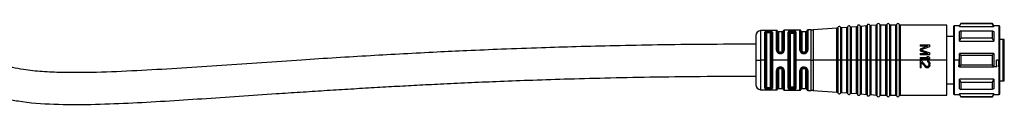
# Model space of a CAD drawing. Header units: millimetres. Extents: x -1015 to 3075, y 357 to 841.
# Tile 8 of 14: x 466 to 667, y 570 to 587. Entities that reach past the tile are written whole.
import ezdxf

# ---------------------------------------------------------------- set-up
doc = ezdxf.new("R2010")
doc.units = ezdxf.units.MM

# ---------------------------------------------------------------- blocks, each defined once
blk = doc.blocks.new('Drawing View2')
at = {"color": 7, "linetype": 'Continuous', "lineweight": 25}
for p, q in [((747.67, 2.27), (744.43, 2.22)), ((744.43, 2.22), (744.43, -3.67)), ((746.15, 2.09), (745.95, 2.09)), ((747.67, -1.78), (747.67, 2.27)), ((747.86, 2.13), (747.86, -1.82)), ((749.04, -1.82), (749.04, 2.15)), ((752.45, 2.35), (749.23, 2.3)), ((749.23, 2.3), (749.23, -1.77)), ((752.45, -1.75), (752.45, 2.35)), ((752.65, 2.17), (752.65, -1.81)), ((753.85, -1.8), (753.85, 2.19)), ((754.73, 2.39), (754.05, 2.37)), ((754.05, 2.37), (754.05, -1.74)), ((754.73, -3.8), (754.73, 2.39)), ((759.99, 2.75), (755.17, 2.4)), ((755.17, 2.4), (755.17, -3.8)), ((759.99, -3.8), (759.99, 2.75)), ((760.17, 2.88), (760.17, -3.8)), ((760.72, 2.92), (760.72, -3.8)), ((761.99, 2.89), (760.91, 2.81)), ((760.91, 2.81), (760.91, -3.8)), ((761.99, -3.8), (761.99, 2.89)), ((762.17, 3.02), (762.17, -3.8)), ((762.72, 3.06), (762.72, -3.8)), ((763.99, 3.03), (762.91, 2.96)), ((762.91, 2.96), (762.91, -3.8)), ((763.99, -3.8), (763.99, 3.03)), ((764.17, 3.17), (764.17, -3.8)), ((764.72, 3.2), (764.72, -3.8)), ((765.99, 3.18), (764.91, 3.1)), ((764.91, 3.1), (764.91, -3.8)), ((765.99, -3.8), (765.99, 3.18)), ((766.17, 3.31), (766.17, -3.8)), ((766.72, 3.35), (766.72, -3.8)), ((767.99, 3.32), (766.91, 3.24)), ((766.91, 3.24), (766.91, -3.8)), ((767.99, -3.8), (767.99, 3.32)), ((768.17, 3.45), (768.17, -3.8)), ((768.72, 3.47), (768.72, -3.8)), ((769.99, 3.35), (768.91, 3.35)), ((768.91, 3.35), (768.91, -3.8)), ((769.99, -3.8), (769.99, 3.35)), ((770.18, 3.47), (770.18, -3.8)), ((770.72, 3.47), (770.72, -3.8)), ((771.99, 3.35), (770.91, 3.35)), ((770.91, 3.35), (770.91, -3.8)), ((771.99, -3.8), (771.99, 3.35)), ((772.18, 3.47), (772.18, -3.8)), ((772.72, 3.47), (772.72, -3.8)), ((782.45, 3.35), (772.91, 3.35)), ((772.91, 3.35), (772.91, -3.8)), ((782.45, -3.8), (782.45, 3.35)), ((783.75, 3), (783.75, -2.44)), ((785, 3.2), (783.95, 3.2)), ((783.95, 3.2), (783.95, -2.4)), ((785.29, 3.7), (785, 3.2)), ((785, 3.07), (785.29, 3.63)), ((785, 3.07), (785, 3.2)), ((785, 3.07), (792, 3.07)), ((785.29, 2.19), (785, 2.02)), ((785, 0.09), (785, 2.02)), ((791.71, 3.7), (785.29, 3.7)), ((785.29, 3.7), (785.29, 3.63)), ((791.71, 3.63), (785.29, 3.63)), ((785.29, 2.19), (785.29, 0.72)), ((785.29, 2.19), (791.71, 2.19)), ((792, 3.2), (791.71, 3.7)), ((791.71, 3.63), (791.71, 3.7)), ((793.1, 3.2), (792, 3.2)), ((793.1, -3.8), (793.1, 3.2)), ((793.25, -2.46), (793.25, 3.05)), ((743.45, 1.22), (743.45, -3.8)), ((745.28, -3.8), (745.28, 1.89)), ((745.47, -3.94), (745.47, 1.78)), ((745.65, 1.67), (745.65, -3.8)), ((746.15, 1.93), (745.95, 1.92)), ((745.95, 1.92), (745.95, 1.76)), ((746.15, 1.76), (745.95, 1.76)), ((746.15, 1.93), (746.15, 1.76)), ((746.45, -3.8), (746.45, 1.67)), ((746.64, 1.79), (746.64, -9.39)), ((746.82, 1.91), (746.82, -3.8)), ((748.85, 2), (748.05, 2)), ((748.05, 2), (748.05, -1.87)), ((748.85, -1.87), (748.85, 2)), ((750.06, -3.8), (750.06, 1.93)), ((750.26, -3.94), (750.26, 1.79)), ((750.45, 1.64), (750.45, -9.24)), ((750.75, 1.93), (750.75, 1.96)), ((750.95, 1.96), (750.75, 1.96)), ((750.75, 1.93), (750.95, 1.93)), ((750.75, 1.74), (750.95, 1.74)), ((750.95, 1.96), (750.95, 1.93)), ((751.25, -9.24), (751.25, 1.64)), ((751.45, 1.8), (751.45, -9.4)), ((751.64, 1.96), (751.64, -3.8)), ((753.65, 2), (752.85, 2)), ((752.85, 2), (752.85, -1.87)), ((753.65, -1.87), (753.65, 2)), ((783.75, 1.05), (782.45, 1.05)), ((785, 0.09), (785.29, 0.72)), ((785, 0.09), (792, 0.09)), ((791.71, 0.72), (785.29, 0.72)), ((793.95, 0.45), (793.25, 0.45)), ((793.95, -3.8), (793.95, 0.45)), ((794.15, -3.8), (794.15, 0.25)), ((752.68, -2), (752.68, -1.96)), ((752.7, -2.01), (752.68, -2)), ((752.7, -2.01), (752.68, -2)), ((753.85, -1.8), (753.84, -1.9)), ((753.84, -1.87), (753.86, -1.89)), ((753.84, -1.9), (753.86, -1.88)), ((753.84, -1.9), (753.86, -1.88)), ((753.84, -1.9), (753.84, -1.88)), ((754.03, -1.88), (754.05, -1.74)), ((776.95, -0.7), (776.95, -0.95)), ((776.95, -0.7), (778.95, -0.7)), ((778.52, -0.95), (776.95, -0.95)), ((776.95, -1.53), (776.95, -1.87)), ((778.95, -1.07), (778.95, -0.7)), ((743.45, -3.8), (743.45, -8.82)), ((743.45, -3.8), (744.43, -3.8)), ((744.43, -3.67), (744.43, -3.8)), ((745.28, -3.8), (744.43, -3.8)), ((744.43, -3.8), (744.43, -9.82)), ((745.28, -3.95), (745.28, -3.8)), ((745.28, -9.49), (745.28, -3.95)), ((745.47, -9.38), (745.47, -3.94)), ((745.65, -3.8), (745.65, -9.27)), ((746.45, -9.27), (746.45, -3.8)), ((746.82, -3.8), (746.82, -9.51)), ((750.06, -3.8), (746.82, -3.8)), ((748.55, -2.16), (748.35, -2.16)), ((748.35, -2.3), (748.55, -2.3)), ((748.35, -2.46), (748.55, -2.46)), ((748.55, -2.29), (748.55, -2.3)), ((750.06, -3.95), (750.06, -3.8)), ((750.06, -9.53), (750.06, -3.95)), ((750.26, -9.39), (750.26, -3.94)), ((751.64, -3.8), (751.64, -9.56)), ((754.73, -3.8), (751.64, -3.8)), ((752.83, -2.18), (752.85, -2.2)), ((753.04, -2.28), (753.15, -2.29)), ((753.35, -2.16), (753.15, -2.16)), ((753.15, -2.3), (753.35, -2.3)), ((753.35, -2.29), (753.43, -2.29)), ((753.64, -2.2), (753.68, -2.17)), ((754.73, -3.8), (755.17, -3.8)), ((754.73, -3.94), (754.73, -3.8)), ((754.73, -9.99), (754.73, -3.94)), ((755.17, -3.8), (755.17, -3.94)), ((759.99, -3.8), (755.17, -3.8)), ((755.17, -3.94), (755.17, -10)), ((759.99, -3.8), (760.17, -3.8)), ((759.99, -3.94), (759.99, -3.8)), ((759.99, -10.35), (759.99, -3.94)), ((760.45, -3.8), (760.17, -3.8)), ((760.17, -3.8), (760.17, -3.94)), ((760.17, -3.94), (760.17, -10.48)), ((760.72, -3.8), (760.45, -3.8)), ((760.72, -3.8), (760.89, -3.8)), ((760.72, -3.8), (760.72, -10.52)), ((760.89, -3.8), (760.91, -3.8)), ((760.91, -3.8), (760.91, -3.94)), ((761.99, -3.8), (760.91, -3.8)), ((760.91, -3.94), (760.91, -10.41)), ((761.99, -3.94), (761.99, -3.8)), ((761.99, -3.8), (762.17, -3.8)), ((761.99, -10.49), (761.99, -3.94)), ((762.17, -3.8), (762.17, -3.94)), ((762.45, -3.8), (762.17, -3.8)), ((762.17, -3.94), (762.17, -10.62)), ((762.72, -3.8), (762.45, -3.8)), ((762.72, -3.8), (762.89, -3.8)), ((762.72, -3.8), (762.72, -10.66)), ((762.89, -3.8), (762.91, -3.8)), ((762.91, -3.8), (762.91, -3.94)), ((763.99, -3.8), (762.91, -3.8)), ((762.91, -3.94), (762.91, -10.56)), ((763.99, -3.8), (764.17, -3.8)), ((763.99, -3.94), (763.99, -3.8)), ((763.99, -10.63), (763.99, -3.94)), ((764.17, -3.8), (764.17, -3.94)), ((764.45, -3.8), (764.17, -3.8)), ((764.17, -3.94), (764.17, -10.77)), ((764.72, -3.8), (764.45, -3.8)), ((764.72, -3.8), (764.89, -3.8)), ((764.72, -3.8), (764.72, -10.8)), ((764.89, -3.8), (764.91, -3.8)), ((764.91, -3.8), (764.91, -3.94)), ((765.99, -3.8), (764.91, -3.8)), ((764.91, -3.94), (764.91, -10.7)), ((765.99, -3.94), (765.99, -3.8)), ((765.99, -3.8), (766.17, -3.8)), ((765.99, -10.78), (765.99, -3.94)), ((766.17, -3.8), (766.17, -3.94)), ((766.45, -3.8), (766.17, -3.8)), ((766.17, -3.94), (766.17, -10.91)), ((766.72, -3.8), (766.45, -3.8)), ((766.72, -3.8), (766.89, -3.8)), ((766.72, -3.8), (766.72, -10.95)), ((766.89, -3.8), (766.91, -3.8)), ((766.91, -3.8), (766.91, -3.94)), ((767.99, -3.8), (766.91, -3.8)), ((766.91, -3.94), (766.91, -10.84)), ((767.99, -3.8), (768.17, -3.8)), ((767.99, -3.94), (767.99, -3.8)), ((767.99, -10.92), (767.99, -3.94)), ((768.45, -3.8), (768.17, -3.8)), ((768.17, -3.8), (768.17, -3.94)), ((768.17, -3.94), (768.17, -11.05)), ((768.72, -3.8), (768.45, -3.8)), ((768.72, -3.8), (768.91, -3.8)), ((768.72, -3.8), (768.72, -11.07)), ((768.91, -3.8), (768.91, -3.93)), ((769.99, -3.8), (768.91, -3.8)), ((768.91, -3.93), (768.91, -10.95)), ((769.99, -3.8), (770.18, -3.8)), ((769.99, -3.94), (769.99, -3.8)), ((769.99, -10.95), (769.99, -3.94)), ((770.18, -3.8), (770.18, -3.94)), ((770.45, -3.8), (770.18, -3.8)), ((770.18, -3.94), (770.18, -11.07)), ((770.72, -3.8), (770.45, -3.8)), ((770.72, -3.8), (770.91, -3.8)), ((770.72, -3.8), (770.72, -11.07)), ((770.91, -3.8), (770.91, -3.93)), ((771.99, -3.8), (770.91, -3.8)), ((770.91, -3.93), (770.91, -10.95)), ((771.99, -3.8), (772.18, -3.8)), ((771.99, -3.94), (771.99, -3.8)), ((771.99, -10.95), (771.99, -3.94)), ((772.45, -3.8), (772.18, -3.8)), ((772.18, -3.8), (772.18, -3.94)), ((772.18, -3.94), (772.18, -11.07)), ((772.72, -3.8), (772.45, -3.8)), ((772.72, -3.8), (772.91, -3.8)), ((772.72, -3.8), (772.72, -11.07)), ((772.91, -3.8), (772.91, -3.93)), ((782.45, -3.8), (772.91, -3.8)), ((772.91, -3.93), (772.91, -10.95)), ((776.95, -2.45), (778.52, -2.45)), ((776.95, -2.45), (776.95, -2.7)), ((778.95, -2.7), (776.95, -2.7)), ((776.95, -3.28), (776.95, -3.53)), ((776.95, -3.28), (778.61, -3.28)), ((778.95, -3.53), (776.95, -3.53)), ((776.95, -3.87), (776.95, -5.37)), ((776.95, -3.87), (777.16, -3.87)), ((777.16, -3.87), (778.23, -5.03)), ((778.31, -3.03), (778.65, -3.03)), ((778.48, -3.91), (778.48, -4.12)), ((778.95, -2.7), (778.95, -2.32)), ((778.95, -3.53), (778.95, -3.28)), ((782.45, -10.95), (782.45, -3.8)), ((783.75, -2.44), (783.75, -3.8)), ((783.75, -3.8), (783.95, -3.8)), ((783.75, -3.8), (783.75, -10.6)), ((783.95, -2.4), (783.95, -3.8)), ((784.96, -3.8), (783.95, -3.8)), ((783.95, -3.8), (783.95, -10.8)), ((785, -3.8), (785, -2.43)), ((785.29, -2.76), (785, -2.43)), ((792, -2.43), (785, -2.43)), ((785, -5.17), (785, -3.8)), ((785.29, -2.76), (785.29, -3.8)), ((785.29, -2.76), (791.71, -2.76)), ((785.29, -3.8), (785.29, -4.84)), ((791.71, -3.8), (791.71, -2.76)), ((791.71, -4.84), (791.71, -3.8)), ((792, -2.43), (792, -3.8)), ((793.05, -3.8), (792.54, -3.8)), ((793.05, -5.17), (793.05, -3.8)), ((793.1, -5.17), (793.1, -3.8)), ((793.25, -5.14), (793.25, -2.46)), ((793.95, -8.05), (793.95, -3.8)), ((794.15, -7.85), (794.15, -3.8)), ((747.67, -9.87), (747.67, -5.9)), ((747.86, -5.85), (747.86, -9.73)), ((748.05, -5.8), (748.05, -9.6)), ((748.55, -5.22), (748.35, -5.22)), ((748.55, -5.37), (748.35, -5.37)), ((748.35, -5.51), (748.55, -5.51)), ((748.85, -9.6), (748.85, -5.8)), ((749.04, -9.75), (749.04, -5.85)), ((749.23, -5.9), (749.23, -9.9)), ((752.51, -5.65), (752.45, -5.92)), ((752.45, -9.95), (752.45, -5.92)), ((752.65, -5.86), (752.65, -9.77)), ((752.69, -5.67), (752.67, -5.68)), ((752.69, -5.67), (752.67, -5.68)), ((752.67, -5.72), (752.68, -5.68)), ((752.67, -5.72), (752.68, -5.68)), ((752.85, -5.48), (752.83, -5.49)), ((752.85, -5.8), (752.85, -9.6)), ((753.15, -5.38), (753.04, -5.39)), ((753.35, -5.37), (753.15, -5.37)), ((753.15, -5.51), (753.35, -5.51)), ((753.43, -5.39), (753.35, -5.38)), ((753.65, -9.6), (753.65, -5.8)), ((753.84, -5.77), (753.86, -5.79)), ((753.84, -5.77), (753.85, -5.87)), ((753.84, -5.8), (753.84, -5.77)), ((753.86, -5.79), (753.85, -5.8)), ((753.85, -9.79), (753.85, -5.87)), ((754.05, -5.93), (754.03, -5.8)), ((754.05, -5.93), (754.05, -9.97)), ((777.16, -5.37), (776.95, -5.37)), ((777.16, -4.2), (778.1, -5.24)), ((777.16, -5.37), (777.16, -4.2)), ((778.4, -5.12), (778.48, -5.12)), ((778.48, -5.37), (778.4, -5.37)), ((778.74, -4.53), (778.74, -4.7)), ((778.95, -4.74), (778.95, -4.57)), ((785, -5.17), (784.88, -5.17)), ((785, -5.17), (785.29, -4.84)), ((785, -5.17), (792, -5.17)), ((791.71, -4.84), (785.29, -4.84)), ((792.62, -5.17), (792, -5.17)), ((793.05, -5.17), (793.1, -5.17)), ((793.1, -10.8), (793.1, -5.17)), ((793.25, -10.65), (793.25, -5.14)), ((792, -7.69), (785, -7.69)), ((785, -9.62), (785, -7.69)), ((785.29, -8.32), (785, -7.69)), ((744.43, -9.82), (747.67, -9.87)), ((745.95, -9.36), (746.15, -9.36)), ((745.95, -9.52), (745.95, -9.36)), ((745.95, -9.52), (746.15, -9.53)), ((745.95, -9.69), (746.15, -9.69)), ((746.15, -9.53), (746.15, -9.36)), ((748.05, -9.6), (748.85, -9.6)), ((749.23, -9.9), (752.45, -9.95)), ((750.95, -9.34), (750.75, -9.34)), ((750.95, -9.53), (750.75, -9.53)), ((750.75, -9.56), (750.95, -9.56)), ((750.95, -9.53), (750.95, -9.56)), ((752.85, -9.6), (753.65, -9.6)), ((754.05, -9.97), (754.73, -9.99)), ((755.17, -10), (759.99, -10.35)), ((782.45, -8.65), (783.75, -8.65)), ((785, -9.62), (785.29, -9.79)), ((785.29, -8.32), (785.29, -9.79)), ((785.29, -8.32), (791.71, -8.32)), ((791.71, -9.79), (785.29, -9.79)), ((793.25, -8.05), (793.95, -8.05)), ((760.91, -10.41), (761.99, -10.49)), ((762.91, -10.56), (763.99, -10.63)), ((764.91, -10.7), (765.99, -10.78)), ((766.91, -10.84), (767.99, -10.92)), ((768.91, -10.95), (769.99, -10.95)), ((770.91, -10.95), (771.99, -10.95)), ((772.91, -10.95), (782.45, -10.95)), ((783.95, -10.8), (785, -10.8)), ((792, -10.67), (785, -10.67)), ((785, -10.8), (785, -10.67)), ((785.29, -11.23), (785, -10.67)), ((785, -10.8), (785.29, -11.3)), ((785.29, -11.23), (791.71, -11.23)), ((785.29, -11.23), (785.29, -11.3)), ((785.29, -11.3), (791.71, -11.3)), ((791.71, -11.3), (792, -10.8)), ((792, -10.8), (793.1, -10.8))]:
    blk.add_line(p, q, dxfattribs=at)
at = {"color": 7, "linetype": 'Continuous', "lineweight": 25, "flags": 128}
for points in [[(750.95, 2.16), (750.83, 2.15), (750.75, 2.15)], [(791.71, 0.72), (791.71, 0.92), (791.71, 1.12), (791.71, 1.32), (791.71, 1.5), (791.71, 1.68), (791.71, 1.86), (791.71, 2.03), (791.71, 2.19)], [(792, 3.2), (792, 3.19), (792, 3.17), (792, 3.12), (792, 3.07)], [(792, 2.02), (792, 1.82), (792, 1.61), (792, 1.39), (792, 1.15), (792, 0.9), (792, 0.64), (792, 0.37), (792, 0.09)], [(753.15, -2.46), (753.26, -2.46), (753.35, -2.46)], [(792, -3.8), (792, -3.97), (792, -4.14), (792, -4.32), (792, -4.49), (792, -4.66), (792, -4.83), (792, -5), (792, -5.17)], [(753.35, -5.22), (753.23, -5.22), (753.15, -5.22)], [(792, -7.69), (792, -7.97), (792, -8.24), (792, -8.5), (792, -8.75), (792, -8.99), (792, -9.21), (792, -9.42), (792, -9.62)], [(750.75, -9.75), (750.86, -9.76), (750.95, -9.76)], [(791.71, -9.79), (791.71, -9.63), (791.71, -9.46), (791.71, -9.28), (791.71, -9.1), (791.71, -8.92), (791.71, -8.72), (791.71, -8.52), (791.71, -8.32)], [(791.71, -11.3), (791.71, -11.3), (791.71, -11.28), (791.71, -11.26), (791.71, -11.23)], [(792, -10.67), (792, -10.72), (792, -10.77), (792, -10.79), (792, -10.8)]]:
    blk.add_lwpolyline(points, dxfattribs=at)
at = {"color": 7, "linetype": 'Continuous', "lineweight": 25}
for centre, radius, start, end in [((744.45, 1.22), 1, 90.9414, 180), ((747.67, 2.07), 0.2, 19.064, 90.9414), ((748.05, 2.2), 0.2, 199.064, 270), ((748.85, 2.2), 0.2, 270, 344.7892), ((749.24, 2.1), 0.2, 90.9414, 164.7892), ((752.45, 2.15), 0.2, 7.4808, 90.9414), ((752.85, 2.2), 0.2, 187.4808, 270), ((753.65, 2.2), 0.2, 270, 356.2939), ((754.05, 2.17), 0.2, 90.9414, 176.2939), ((754.6, 10.38), 8, 270.9414, 274.0718), ((759.98, 2.95), 0.2, 274.0718, 340.4937), ((760.45, 2.78), 0.3, 27.65, 160.4937), ((760.89, 3.01), 0.2, 207.65, 274.0718), ((761.98, 3.09), 0.2, 274.0718, 340.4937), ((762.45, 2.92), 0.3, 27.65, 160.4937), ((762.89, 3.15), 0.2, 207.65, 274.0718), ((763.98, 3.23), 0.2, 274.0718, 340.4937), ((764.45, 3.07), 0.3, 27.65, 160.4937), ((764.89, 3.3), 0.2, 207.65, 274.0718), ((765.98, 3.37), 0.2, 274.0718, 340.4937), ((766.45, 3.21), 0.3, 27.65, 160.4937), ((766.89, 3.44), 0.2, 207.65, 274.0718), ((767.98, 3.52), 0.2, 274.0718, 340.4937), ((768.45, 3.35), 0.3, 23.5782, 160.4937), ((768.91, 3.55), 0.2, 203.5782, 270), ((769.99, 3.55), 0.2, 270, 336.4218), ((770.45, 3.35), 0.3, 23.5782, 156.4218), ((770.91, 3.55), 0.2, 203.5782, 270), ((771.99, 3.55), 0.2, 270, 336.4218), ((772.45, 3.35), 0.3, 23.5782, 156.4218), ((772.91, 3.55), 0.2, 203.5782, 270), ((783.95, 3), 0.2, 90, 180), ((793.1, 3.05), 0.15, 0, 90), ((793.95, 0.25), 0.2, 0, 90), ((793.14, -4.95), 0.217, 260.4353, 301.6555), ((793.95, -7.85), 0.2, 270, 0), ((744.45, -8.82), 1, 180, 269.0586), ((747.67, -9.67), 0.2, 269.0586, 340.936), ((748.05, -9.8), 0.2, 90, 160.936), ((748.85, -9.8), 0.2, 15.2108, 90), ((749.24, -9.7), 0.2, 195.2108, 269.0586), ((752.45, -9.75), 0.2, 269.0586, 352.5192), ((752.85, -9.8), 0.2, 90, 172.5192), ((753.65, -9.8), 0.2, 3.7061, 90), ((754.05, -9.77), 0.2, 183.7061, 269.0586), ((754.6, -17.98), 8, 85.9282, 89.0586), ((759.98, -10.55), 0.2, 19.5063, 85.9282), ((760.45, -10.38), 0.3, 199.5063, 332.35), ((760.89, -10.61), 0.2, 85.9282, 152.35), ((761.98, -10.69), 0.2, 19.5063, 85.9282), ((762.45, -10.52), 0.3, 199.5063, 332.35), ((762.89, -10.75), 0.2, 85.9282, 152.35), ((763.98, -10.83), 0.2, 19.5063, 85.9282), ((764.45, -10.67), 0.3, 199.5063, 332.35), ((764.89, -10.9), 0.2, 85.9282, 152.35), ((765.98, -10.97), 0.2, 19.5063, 85.9282), ((766.45, -10.81), 0.3, 199.5063, 332.35), ((766.89, -11.04), 0.2, 85.9282, 152.35), ((767.98, -11.12), 0.2, 19.5063, 85.9282), ((768.45, -10.95), 0.3, 199.5063, 336.4218), ((768.91, -11.15), 0.2, 90, 156.4218), ((769.99, -11.15), 0.2, 23.5782, 90), ((770.45, -10.95), 0.3, 203.5782, 336.4218), ((770.91, -11.15), 0.2, 90, 156.4218), ((771.99, -11.15), 0.2, 23.5782, 90), ((772.45, -10.95), 0.3, 203.5782, 336.4218), ((772.91, -11.15), 0.2, 90, 156.4218), ((783.95, -10.6), 0.2, 180, 270), ((793.1, -10.65), 0.15, 270, 0)]:
    blk.add_arc(centre, radius, start, end, dxfattribs=at)
for points, knots in [([(745.95, 2.09), (745.86, 2.08), (745.69, 2.08), (745.47, 2.04), (745.31, 1.97), (745.29, 1.91), (745.28, 1.89)], [0, 0, 0, 0, 0.239775, 0.487318, 0.742237, 1, 1, 1, 1]), ([(745.95, 1.92), (745.95, 1.94), (745.95, 1.98), (745.95, 2.03), (745.95, 2.07), (745.95, 2.08), (745.95, 2.09)], [0, 0, 0, 0, 0.244354, 0.500002, 0.755648, 1, 1, 1, 1]), ([(746.82, 1.91), (746.81, 1.94), (746.8, 1.98), (746.71, 2.03), (746.62, 2.05), (746.51, 2.07), (746.36, 2.09), (746.23, 2.09), (746.15, 2.09)], [0, 0, 0, 0, 0.249026, 0.378368, 0.510999, 0.642887, 0.770292, 1, 1, 1, 1]), ([(746.15, 1.93), (746.15, 1.95), (746.15, 1.98), (746.15, 2.03), (746.15, 2.07), (746.15, 2.08), (746.15, 2.09)], [0, 0, 0, 0, 0.251175, 0.5, 0.748825, 1, 1, 1, 1]), ([(750.3, 2.1), (750.27, 2.09), (750.2, 2.07), (750.12, 2.03), (750.07, 1.99), (750.06, 1.95), (750.06, 1.93)], [0, 0, 0, 0, 0.239755, 0.482391, 0.733795, 1, 1, 1, 1]), ([(750.75, 2.15), (750.67, 2.15), (750.5, 2.14), (750.37, 2.12), (750.3, 2.1)], [0, 0, 0, 0, 0.4932343, 1, 1, 1, 1]), ([(750.3, 2.1), (750.32, 2.1), (750.35, 2.08), (750.39, 2.04), (750.42, 1.98), (750.43, 1.93), (750.43, 1.91)], [0, 0, 0, 0, 0.242411, 0.500004, 0.757595, 1, 1, 1, 1]), ([(751.53, 2.08), (751.49, 2.09), (751.42, 2.12), (751.28, 2.14), (751.12, 2.16), (751, 2.16), (750.95, 2.16)], [0, 0, 0, 0, 0.257138, 0.51101, 0.755862, 1, 1, 1, 1]), ([(751.36, 1.89), (751.37, 1.91), (751.38, 1.96), (751.42, 2.02), (751.47, 2.06), (751.51, 2.08), (751.53, 2.08)], [0, 0, 0, 0, 0.242205, 0.499996, 0.757789, 1, 1, 1, 1]), ([(751.64, 1.96), (751.64, 1.98), (751.63, 2.03), (751.56, 2.06), (751.53, 2.08)], [0, 0, 0, 0, 0.497389, 1, 1, 1, 1]), ([(792, 3.07), (791.95, 3.17), (791.85, 3.36), (791.75, 3.54), (791.71, 3.63)], [0, 0, 0, 0, 0.554448, 1, 1, 1, 1]), ([(791.71, 2.19), (791.77, 2.16), (791.86, 2.1), (791.96, 2.05), (792, 2.02)], [0, 0, 0, 0, 0.565534, 1, 1, 1, 1]), ([(580, 0), (580.04, -0.8), (580.1, -2.29), (580.67, -4.33), (581.48, -5.98), (582.48, -7.37), (583.6, -8.47), (584.79, -9.35), (586.24, -10.2), (588.08, -10.99), (590.42, -11.67), (594.46, -12.46), (600.29, -12.87), (607.78, -12.86), (615.35, -12.57), (622.92, -12.15), (630.48, -11.66), (638.03, -11.15), (644.72, -10.69), (650.5, -10.31), (655.37, -9.99), (660.19, -9.69), (664.96, -9.4), (669.65, -9.14), (674.35, -8.88), (679.35, -8.63), (684.75, -8.37), (690.72, -8.12), (697.29, -7.87), (704.67, -7.62), (712.94, -7.4), (722.18, -7.21), (732.45, -7.08), (739.66, -7.06), (743.45, -7.05)], [0, 0, 0, 0, 0.014003, 0.026257, 0.036998, 0.046241, 0.056228, 0.064572, 0.072254, 0.085839, 0.099719, 0.115056, 0.158334, 0.202328, 0.247049, 0.291653, 0.335805, 0.380518, 0.425061, 0.453846, 0.482522, 0.510972, 0.539067, 0.56668, 0.593689, 0.621927, 0.654883, 0.688856, 0.727297, 0.770552, 0.819006, 0.873081, 0.933243, 1, 1, 1, 1]), ([(743.45, -0.55), (739.94, -0.56), (733.24, -0.57), (723.65, -0.69), (714.95, -0.85), (707.08, -1.05), (699.37, -1.29), (691.91, -1.56), (684.8, -1.86), (678.15, -2.18), (671.6, -2.52), (664.74, -2.9), (657.81, -3.32), (647.7, -3.97), (634.48, -4.88), (620.87, -5.8), (609.99, -6.3), (603.2, -6.4), (597.89, -6.19), (594.51, -5.85), (591.59, -5.28), (589.55, -4.62), (588.05, -3.73), (587.18, -2.89), (586.74, -1.94), (586.53, -0.95), (586.51, -0.34), (586.5, 0)], [0, 0, 0, 0, 0.065725, 0.125487, 0.179707, 0.228773, 0.273042, 0.324303, 0.36856, 0.4064, 0.449091, 0.491516, 0.535049, 0.57926, 0.681277, 0.783267, 0.834896, 0.885275, 0.910567, 0.934449, 0.948698, 0.966315, 0.974316, 0.981247, 0.988615, 0.993571, 1, 1, 1, 1]), ([(745.47, 1.78), (745.48, 1.8), (745.49, 1.84), (745.6, 1.89), (745.76, 1.92), (745.89, 1.92), (745.95, 1.92)], [0, 0, 0, 0, 0.251722, 0.502052, 0.751355, 1, 1, 1, 1]), ([(745.95, 1.76), (745.91, 1.76), (745.83, 1.76), (745.73, 1.74), (745.66, 1.71), (745.65, 1.68), (745.65, 1.67)], [0, 0, 0, 0, 0.244541, 0.494439, 0.747625, 1, 1, 1, 1]), ([(746.15, 1.93), (746.18, 1.93), (746.25, 1.93), (746.37, 1.92), (746.5, 1.9), (746.62, 1.85), (746.63, 1.81), (746.64, 1.79)], [0, 0, 0, 0, 0.1250964, 0.2500788, 0.4991888, 0.749161, 1, 1, 1, 1]), ([(746.45, 1.67), (746.45, 1.68), (746.44, 1.71), (746.37, 1.74), (746.27, 1.76), (746.19, 1.76), (746.15, 1.76)], [0, 0, 0, 0, 0.25191, 0.506201, 0.756885, 1, 1, 1, 1]), ([(750.26, 1.79), (750.26, 1.8), (750.26, 1.83), (750.3, 1.86), (750.35, 1.89), (750.41, 1.9), (750.43, 1.91)], [0, 0, 0, 0, 0.2513, 0.501644, 0.751273, 1, 1, 1, 1]), ([(750.43, 1.91), (750.48, 1.92), (750.57, 1.95), (750.69, 1.96), (750.75, 1.96)], [0, 0, 0, 0, 0.501701, 1, 1, 1, 1]), ([(750.43, 1.91), (750.48, 1.92), (750.58, 1.93), (750.69, 1.93), (750.75, 1.93)], [0, 0, 0, 0, 0.503357, 1, 1, 1, 1]), ([(750.45, 1.64), (750.46, 1.66), (750.47, 1.69), (750.55, 1.72), (750.65, 1.74), (750.72, 1.74), (750.75, 1.74)], [0, 0, 0, 0, 0.286333, 0.566645, 0.783294, 1, 1, 1, 1]), ([(750.95, 1.96), (750.99, 1.96), (751.07, 1.96), (751.19, 1.95), (751.29, 1.93), (751.34, 1.9), (751.36, 1.89)], [0, 0, 0, 0, 0.251138, 0.500284, 0.749288, 1, 1, 1, 1]), ([(750.95, 1.93), (750.99, 1.93), (751.07, 1.93), (751.18, 1.92), (751.29, 1.91), (751.34, 1.9), (751.36, 1.89)], [0, 0, 0, 0, 0.243585, 0.491154, 0.743152, 1, 1, 1, 1]), ([(750.95, 1.74), (750.99, 1.74), (751.08, 1.74), (751.18, 1.71), (751.24, 1.68), (751.25, 1.66), (751.25, 1.64)], [0, 0, 0, 0, 0.275977, 0.551671, 0.772108, 1, 1, 1, 1]), ([(751.36, 1.89), (751.39, 1.88), (751.44, 1.85), (751.44, 1.82), (751.45, 1.8)], [0, 0, 0, 0, 0.499299, 1, 1, 1, 1]), ([(792, 0.09), (791.95, 0.2), (791.85, 0.41), (791.75, 0.62), (791.71, 0.72)], [0, 0, 0, 0, 0.554448, 1, 1, 1, 1]), ([(747.67, -1.78), (747.68, -1.86), (747.7, -2.04), (747.86, -2.27), (748.08, -2.42), (748.26, -2.45), (748.35, -2.46)], [0, 0, 0, 0, 0.254619, 0.514225, 0.762311, 1, 1, 1, 1]), ([(748.35, -2.3), (748.32, -2.3), (748.25, -2.29), (748.13, -2.26), (747.99, -2.17), (747.88, -2.01), (747.87, -1.88), (747.86, -1.82)], [0, 0, 0, 0, 0.124787, 0.249886, 0.499149, 0.749117, 1, 1, 1, 1]), ([(748.35, -2.16), (748.31, -2.15), (748.22, -2.14), (748.12, -2.06), (748.06, -1.97), (748.05, -1.9), (748.05, -1.87)], [0, 0, 0, 0, 0.276915, 0.553061, 0.773141, 1, 1, 1, 1]), ([(748.55, -2.46), (748.65, -2.44), (748.85, -2.42), (749.07, -2.23), (749.21, -2.01), (749.22, -1.85), (749.23, -1.77)], [0, 0, 0, 0, 0.267548, 0.5453, 0.771617, 1, 1, 1, 1]), ([(748.85, -1.87), (748.84, -1.91), (748.83, -1.99), (748.75, -2.09), (748.65, -2.15), (748.58, -2.15), (748.55, -2.16)], [0, 0, 0, 0, 0.2852611, 0.56524, 0.7823246, 1, 1, 1, 1]), ([(749.04, -1.82), (749.04, -1.88), (749.02, -2), (748.92, -2.15), (748.83, -2.21), (748.79, -2.23)], [0, 0, 0, 0, 0.376243, 0.750434, 1, 1, 1, 1]), ([(752.45, -1.75), (752.45, -1.81), (752.46, -1.91), (752.5, -2), (752.51, -2.04)], [0, 0, 0, 0, 0.552005, 1, 1, 1, 1]), ([(752.68, -2), (752.67, -2), (752.64, -2), (752.58, -2.01), (752.54, -2.03), (752.51, -2.04)], [0, 0, 0, 0, 0.340855, 0.681708, 1, 1, 1, 1]), ([(752.7, -2.01), (752.68, -1.98), (752.66, -1.91), (752.65, -1.84), (752.65, -1.81)], [0, 0, 0, 0, 0.499485, 1, 1, 1, 1]), ([(753.15, -2.16), (753.11, -2.15), (753.02, -2.14), (752.92, -2.06), (752.86, -1.97), (752.85, -1.9), (752.85, -1.87)], [0, 0, 0, 0, 0.276915, 0.553061, 0.773142, 1, 1, 1, 1]), ([(753.65, -1.87), (753.64, -1.91), (753.63, -1.99), (753.55, -2.09), (753.45, -2.15), (753.38, -2.15), (753.35, -2.16)], [0, 0, 0, 0, 0.2852611, 0.5652399, 0.7823246, 1, 1, 1, 1]), ([(753.35, -2.46), (753.43, -2.45), (753.58, -2.43), (753.79, -2.31), (753.96, -2.12), (754.01, -1.96), (754.03, -1.88)], [0, 0, 0, 0, 0.241569, 0.481567, 0.731543, 1, 1, 1, 1]), ([(753.84, -1.9), (753.82, -1.96), (753.79, -2.06), (753.68, -2.19), (753.53, -2.28), (753.41, -2.29), (753.35, -2.3)], [0, 0, 0, 0, 0.259041, 0.502666, 0.749569, 1, 1, 1, 1]), ([(753.86, -1.88), (753.87, -1.88), (753.9, -1.87), (753.96, -1.87), (754.01, -1.88), (754.03, -1.88)], [0, 0, 0, 0, 0.341134, 0.682273, 1, 1, 1, 1]), ([(778.52, -0.95), (778.23, -1.06), (777.71, -1.25), (777.18, -1.45), (776.95, -1.53)], [0, 0, 0, 0, 0.5599951, 1, 1, 1, 1]), ([(776.95, -1.87), (777.24, -1.98), (777.77, -2.17), (778.29, -2.36), (778.52, -2.45)], [0, 0, 0, 0, 0.5599963, 1, 1, 1, 1]), ([(778.95, -1.07), (778.62, -1.19), (778.02, -1.4), (777.43, -1.61), (777.16, -1.7)], [0, 0, 0, 0, 0.559995, 1, 1, 1, 1]), ([(777.16, -1.7), (777.5, -1.82), (778.09, -2.02), (778.69, -2.23), (778.95, -2.32)], [0, 0, 0, 0, 0.559996, 1, 1, 1, 1]), ([(748.35, -2.46), (748.35, -2.44), (748.35, -2.39), (748.35, -2.34), (748.35, -2.31), (748.35, -2.3), (748.35, -2.3)], [0, 0, 0, 0, 0.243205, 0.499868, 0.756602, 1, 1, 1, 1]), ([(748.55, -2.16), (748.55, -2.18), (748.55, -2.21), (748.55, -2.26), (748.55, -2.28), (748.55, -2.29), (748.55, -2.29)], [0, 0, 0, 0, 0.316784, 0.633567, 0.950351, 1, 1, 1, 1]), ([(748.79, -2.23), (748.78, -2.24), (748.73, -2.27), (748.65, -2.29), (748.58, -2.3), (748.55, -2.3)], [0, 0, 0, 0, 0.248147, 0.624424, 1, 1, 1, 1]), ([(748.55, -2.46), (748.55, -2.43), (748.55, -2.39), (748.55, -2.34), (748.55, -2.31), (748.55, -2.3), (748.55, -2.3)], [0, 0, 0, 0, 0.251426, 0.499997, 0.748572, 1, 1, 1, 1]), ([(752.51, -2.04), (752.55, -2.1), (752.61, -2.22), (752.77, -2.35), (752.95, -2.44), (753.08, -2.45), (753.15, -2.46)], [0, 0, 0, 0, 0.264792, 0.517104, 0.760516, 1, 1, 1, 1]), ([(753.15, -2.3), (753.1, -2.3), (753.01, -2.29), (752.88, -2.23), (752.77, -2.13), (752.72, -2.05), (752.7, -2.01)], [0, 0, 0, 0, 0.245905, 0.493255, 0.743998, 1, 1, 1, 1]), ([(778.31, -3.03), (778.37, -3.08), (778.47, -3.16), (778.57, -3.25), (778.61, -3.28)], [0, 0, 0, 0, 0.559998, 1, 1, 1, 1]), ([(778.48, -3.91), (778.51, -3.92), (778.57, -3.93), (778.63, -3.94), (778.65, -3.95)], [0, 0, 0, 0, 0.56, 1, 1, 1, 1]), ([(778.65, -3.03), (778.71, -3.08), (778.81, -3.16), (778.91, -3.25), (778.95, -3.28)], [0, 0, 0, 0, 0.559998, 1, 1, 1, 1]), ([(778.65, -3.95), (778.68, -3.98), (778.74, -4.04), (778.8, -4.09), (778.82, -4.12)], [0, 0, 0, 0, 0.559999, 1, 1, 1, 1]), ([(784.88, -5.17), (784.91, -4.91), (784.95, -4.46), (784.96, -4), (784.96, -3.8)], [0, 0, 0, 0, 0.561136, 1, 1, 1, 1]), ([(791.71, -2.76), (791.77, -2.7), (791.86, -2.59), (791.96, -2.48), (792, -2.43)], [0, 0, 0, 0, 0.565534, 1, 1, 1, 1]), ([(792.62, -5.17), (792.59, -4.91), (792.55, -4.46), (792.54, -4), (792.54, -3.8)], [0, 0, 0, 0, 0.561136, 1, 1, 1, 1]), ([(748.35, -5.22), (748.25, -5.23), (748.05, -5.26), (747.83, -5.44), (747.69, -5.66), (747.68, -5.82), (747.67, -5.9)], [0, 0, 0, 0, 0.267435, 0.545129, 0.771587, 1, 1, 1, 1]), ([(747.86, -5.85), (747.87, -5.79), (747.88, -5.67), (747.99, -5.51), (748.13, -5.42), (748.25, -5.38), (748.32, -5.37), (748.35, -5.37)], [0, 0, 0, 0, 0.2515404, 0.5015164, 0.7504974, 0.8754181, 1, 1, 1, 1]), ([(748.05, -5.8), (748.06, -5.76), (748.07, -5.68), (748.15, -5.58), (748.25, -5.52), (748.32, -5.52), (748.35, -5.51)], [0, 0, 0, 0, 0.286333, 0.566645, 0.783294, 1, 1, 1, 1]), ([(748.35, -5.22), (748.35, -5.24), (748.35, -5.28), (748.35, -5.33), (748.35, -5.36), (748.35, -5.37), (748.35, -5.37)], [0, 0, 0, 0, 0.251401, 0.499942, 0.748554, 1, 1, 1, 1]), ([(749.23, -5.9), (749.22, -5.82), (749.21, -5.68), (749.12, -5.52), (749.01, -5.38), (748.85, -5.28), (748.68, -5.23), (748.59, -5.22), (748.55, -5.22)], [0, 0, 0, 0, 0.249761, 0.383741, 0.512149, 0.756159, 0.878095, 1, 1, 1, 1]), ([(748.55, -5.22), (748.55, -5.24), (748.55, -5.28), (748.55, -5.33), (748.55, -5.36), (748.55, -5.37), (748.55, -5.37)], [0, 0, 0, 0, 0.24324, 0.500063, 0.756851, 1, 1, 1, 1]), ([(748.55, -5.37), (748.58, -5.37), (748.65, -5.38), (748.77, -5.42), (748.91, -5.51), (749.02, -5.67), (749.04, -5.79), (749.04, -5.85)], [0, 0, 0, 0, 0.124869, 0.250002, 0.498994, 0.749016, 1, 1, 1, 1]), ([(748.79, -5.43), (748.76, -5.42), (748.71, -5.4), (748.63, -5.38), (748.57, -5.38), (748.55, -5.38)], [0, 0, 0, 0, 0.329875, 0.667478, 1, 1, 1, 1]), ([(748.55, -5.51), (748.59, -5.52), (748.68, -5.53), (748.78, -5.61), (748.84, -5.7), (748.85, -5.77), (748.85, -5.8)], [0, 0, 0, 0, 0.275977, 0.551671, 0.772108, 1, 1, 1, 1]), ([(753.15, -5.22), (753.08, -5.22), (752.95, -5.24), (752.76, -5.33), (752.61, -5.46), (752.54, -5.58), (752.51, -5.65)], [0, 0, 0, 0, 0.24118, 0.484217, 0.736021, 1, 1, 1, 1]), ([(752.67, -5.68), (752.66, -5.68), (752.64, -5.68), (752.57, -5.67), (752.53, -5.65), (752.51, -5.65)], [0, 0, 0, 0, 0.340849, 0.681696, 1, 1, 1, 1]), ([(752.65, -5.86), (752.65, -5.83), (752.66, -5.76), (752.68, -5.7), (752.69, -5.67)], [0, 0, 0, 0, 0.500952, 1, 1, 1, 1]), ([(752.69, -5.67), (752.72, -5.63), (752.76, -5.54), (752.87, -5.45), (753.01, -5.38), (753.1, -5.38), (753.15, -5.37)], [0, 0, 0, 0, 0.257979, 0.509232, 0.755839, 1, 1, 1, 1]), ([(752.85, -5.8), (752.86, -5.76), (752.87, -5.68), (752.95, -5.58), (753.05, -5.52), (753.12, -5.52), (753.15, -5.51)], [0, 0, 0, 0, 0.286333, 0.566645, 0.783294, 1, 1, 1, 1]), ([(753.15, -5.51), (753.15, -5.49), (753.15, -5.45), (753.15, -5.41), (753.15, -5.38), (753.15, -5.38), (753.15, -5.38)], [0, 0, 0, 0, 0.31219, 0.624381, 0.936571, 1, 1, 1, 1]), ([(753.35, -5.22), (753.43, -5.23), (753.59, -5.24), (753.8, -5.37), (753.96, -5.56), (754.01, -5.72), (754.03, -5.8)], [0, 0, 0, 0, 0.239621, 0.485413, 0.736282, 1, 1, 1, 1]), ([(753.35, -5.37), (753.41, -5.38), (753.53, -5.39), (753.68, -5.48), (753.79, -5.61), (753.82, -5.72), (753.84, -5.77)], [0, 0, 0, 0, 0.249725, 0.496887, 0.739826, 1, 1, 1, 1]), ([(753.35, -5.51), (753.39, -5.52), (753.48, -5.53), (753.58, -5.61), (753.64, -5.7), (753.65, -5.77), (753.65, -5.8)], [0, 0, 0, 0, 0.2759772, 0.5516711, 0.7721081, 1, 1, 1, 1]), ([(753.64, -5.47), (753.63, -5.46), (753.61, -5.44), (753.58, -5.43), (753.56, -5.42)], [0, 0, 0, 0, 0.420571, 1, 1, 1, 1]), ([(753.86, -5.79), (753.87, -5.8), (753.9, -5.81), (753.96, -5.81), (754.01, -5.8), (754.03, -5.8)], [0, 0, 0, 0, 0.341139, 0.682276, 1, 1, 1, 1]), ([(778.1, -5.24), (778.12, -5.26), (778.17, -5.29), (778.21, -5.31), (778.23, -5.32)], [0, 0, 0, 0, 0.56, 1, 1, 1, 1]), ([(778.23, -5.03), (778.26, -5.05), (778.32, -5.08), (778.37, -5.1), (778.4, -5.12)], [0, 0, 0, 0, 0.5599999, 1, 1, 1, 1]), ([(778.4, -5.37), (778.37, -5.36), (778.31, -5.35), (778.25, -5.33), (778.23, -5.32)], [0, 0, 0, 0, 0.56, 1, 1, 1, 1]), ([(778.61, -4.2), (778.59, -4.18), (778.54, -4.16), (778.5, -4.13), (778.48, -4.12)], [0, 0, 0, 0, 0.56, 1, 1, 1, 1]), ([(778.61, -5.03), (778.59, -5.05), (778.54, -5.08), (778.5, -5.1), (778.48, -5.12)], [0, 0, 0, 0, 0.56, 1, 1, 1, 1]), ([(778.65, -5.32), (778.62, -5.33), (778.56, -5.35), (778.51, -5.36), (778.48, -5.37)], [0, 0, 0, 0, 0.56, 1, 1, 1, 1]), ([(778.61, -4.2), (778.63, -4.22), (778.65, -4.27), (778.68, -4.31), (778.69, -4.32)], [0, 0, 0, 0, 0.559999, 1, 1, 1, 1]), ([(778.69, -4.91), (778.68, -4.93), (778.65, -4.97), (778.62, -5.02), (778.61, -5.03)], [0, 0, 0, 0, 0.559999, 1, 1, 1, 1]), ([(778.82, -5.16), (778.79, -5.19), (778.73, -5.25), (778.68, -5.3), (778.65, -5.32)], [0, 0, 0, 0, 0.559999, 1, 1, 1, 1]), ([(778.69, -4.32), (778.7, -4.36), (778.72, -4.43), (778.73, -4.5), (778.74, -4.53)], [0, 0, 0, 0, 0.559997, 1, 1, 1, 1]), ([(778.74, -4.7), (778.73, -4.74), (778.72, -4.81), (778.7, -4.88), (778.69, -4.91)], [0, 0, 0, 0, 0.559997, 1, 1, 1, 1]), ([(778.82, -4.12), (778.84, -4.15), (778.87, -4.2), (778.89, -4.26), (778.91, -4.28)], [0, 0, 0, 0, 0.5599985, 1, 1, 1, 1]), ([(778.91, -4.99), (778.89, -5.02), (778.86, -5.08), (778.83, -5.13), (778.82, -5.16)], [0, 0, 0, 0, 0.559998, 1, 1, 1, 1]), ([(778.91, -4.28), (778.92, -4.34), (778.93, -4.44), (778.94, -4.53), (778.95, -4.57)], [0, 0, 0, 0, 0.5599943, 1, 1, 1, 1]), ([(778.95, -4.74), (778.94, -4.79), (778.93, -4.87), (778.91, -4.96), (778.91, -4.99)], [0, 0, 0, 0, 0.559996, 1, 1, 1, 1]), ([(792, -5.17), (791.95, -5.11), (791.85, -5), (791.75, -4.89), (791.71, -4.84)], [0, 0, 0, 0, 0.554448, 1, 1, 1, 1]), ([(791.71, -8.32), (791.77, -8.2), (791.86, -7.99), (791.96, -7.78), (792, -7.69)], [0, 0, 0, 0, 0.565533, 1, 1, 1, 1]), ([(745.28, -9.49), (745.29, -9.51), (745.31, -9.56), (745.39, -9.6), (745.48, -9.63), (745.58, -9.66), (745.74, -9.68), (745.86, -9.69), (745.95, -9.69)], [0, 0, 0, 0, 0.247774, 0.377676, 0.510624, 0.642416, 0.769734, 1, 1, 1, 1]), ([(745.95, -9.52), (745.89, -9.52), (745.76, -9.52), (745.6, -9.49), (745.49, -9.44), (745.48, -9.4), (745.47, -9.38)], [0, 0, 0, 0, 0.2487188, 0.4980884, 0.748561, 1, 1, 1, 1]), ([(745.65, -9.27), (745.65, -9.28), (745.66, -9.31), (745.73, -9.34), (745.83, -9.36), (745.91, -9.36), (745.95, -9.36)], [0, 0, 0, 0, 0.25191, 0.506201, 0.756885, 1, 1, 1, 1]), ([(745.95, -9.52), (745.95, -9.54), (745.95, -9.58), (745.95, -9.63), (745.95, -9.67), (745.95, -9.68), (745.95, -9.69)], [0, 0, 0, 0, 0.251195, 0.500058, 0.748854, 1, 1, 1, 1]), ([(746.15, -9.36), (746.19, -9.36), (746.27, -9.36), (746.37, -9.34), (746.44, -9.31), (746.45, -9.28), (746.45, -9.27)], [0, 0, 0, 0, 0.2445414, 0.494439, 0.7476252, 1, 1, 1, 1]), ([(746.64, -9.39), (746.63, -9.41), (746.62, -9.45), (746.5, -9.5), (746.37, -9.52), (746.25, -9.53), (746.18, -9.53), (746.15, -9.53)], [0, 0, 0, 0, 0.251106, 0.500918, 0.749973, 0.874947, 1, 1, 1, 1]), ([(746.15, -9.69), (746.23, -9.69), (746.36, -9.69), (746.52, -9.67), (746.66, -9.65), (746.79, -9.6), (746.81, -9.54), (746.82, -9.51)], [0, 0, 0, 0, 0.239085, 0.362958, 0.487455, 0.74218, 1, 1, 1, 1]), ([(746.15, -9.53), (746.15, -9.54), (746.15, -9.58), (746.15, -9.63), (746.15, -9.67), (746.15, -9.69), (746.15, -9.69)], [0, 0, 0, 0, 0.244222, 0.499941, 0.755691, 1, 1, 1, 1]), ([(750.06, -9.53), (750.06, -9.55), (750.07, -9.59), (750.12, -9.63), (750.19, -9.67), (750.27, -9.69), (750.3, -9.7)], [0, 0, 0, 0, 0.245982, 0.506182, 0.763262, 1, 1, 1, 1]), ([(750.43, -9.51), (750.41, -9.5), (750.35, -9.49), (750.3, -9.46), (750.26, -9.43), (750.26, -9.4), (750.26, -9.39)], [0, 0, 0, 0, 0.248998, 0.49883, 0.749157, 1, 1, 1, 1]), ([(750.43, -9.51), (750.43, -9.53), (750.42, -9.58), (750.39, -9.64), (750.35, -9.68), (750.32, -9.7), (750.3, -9.7)], [0, 0, 0, 0, 0.242406, 0.499997, 0.757589, 1, 1, 1, 1]), ([(750.3, -9.7), (750.37, -9.72), (750.5, -9.74), (750.67, -9.75), (750.75, -9.75)], [0, 0, 0, 0, 0.506474, 1, 1, 1, 1]), ([(750.75, -9.53), (750.69, -9.53), (750.58, -9.53), (750.48, -9.52), (750.43, -9.51)], [0, 0, 0, 0, 0.496664, 1, 1, 1, 1]), ([(750.75, -9.56), (750.69, -9.56), (750.57, -9.55), (750.48, -9.52), (750.43, -9.51)], [0, 0, 0, 0, 0.498405, 1, 1, 1, 1]), ([(750.75, -9.34), (750.71, -9.34), (750.62, -9.34), (750.52, -9.31), (750.46, -9.28), (750.45, -9.26), (750.45, -9.24)], [0, 0, 0, 0, 0.275977, 0.551671, 0.772108, 1, 1, 1, 1]), ([(750.75, -9.56), (750.75, -9.55), (750.75, -9.55), (750.75, -9.54), (750.75, -9.53)], [0, 0, 0, 0, 0.560028, 1, 1, 1, 1]), ([(751.25, -9.24), (751.24, -9.26), (751.23, -9.29), (751.15, -9.32), (751.05, -9.34), (750.98, -9.34), (750.95, -9.34)], [0, 0, 0, 0, 0.286333, 0.566645, 0.783294, 1, 1, 1, 1]), ([(751.36, -9.49), (751.34, -9.5), (751.29, -9.51), (751.18, -9.52), (751.07, -9.53), (750.99, -9.53), (750.95, -9.53)], [0, 0, 0, 0, 0.25654, 0.508433, 0.756104, 1, 1, 1, 1]), ([(751.36, -9.49), (751.34, -9.5), (751.29, -9.53), (751.19, -9.55), (751.07, -9.56), (750.99, -9.56), (750.95, -9.56)], [0, 0, 0, 0, 0.250656, 0.499639, 0.748804, 1, 1, 1, 1]), ([(750.95, -9.76), (751, -9.76), (751.12, -9.76), (751.28, -9.74), (751.42, -9.72), (751.49, -9.69), (751.53, -9.68)], [0, 0, 0, 0, 0.244679, 0.489815, 0.743445, 1, 1, 1, 1]), ([(751.45, -9.4), (751.44, -9.42), (751.44, -9.45), (751.39, -9.48), (751.36, -9.49)], [0, 0, 0, 0, 0.50107, 1, 1, 1, 1]), ([(751.36, -9.49), (751.37, -9.51), (751.38, -9.56), (751.42, -9.62), (751.47, -9.66), (751.51, -9.68), (751.53, -9.68)], [0, 0, 0, 0, 0.242212, 0.500005, 0.757794, 1, 1, 1, 1]), ([(751.53, -9.68), (751.56, -9.66), (751.63, -9.63), (751.64, -9.58), (751.64, -9.56)], [0, 0, 0, 0, 0.4852443, 1, 1, 1, 1]), ([(792, -9.62), (791.95, -9.65), (791.85, -9.71), (791.75, -9.76), (791.71, -9.79)], [0, 0, 0, 0, 0.554449, 1, 1, 1, 1]), ([(791.71, -11.23), (791.77, -11.12), (791.86, -10.93), (791.96, -10.75), (792, -10.67)], [0, 0, 0, 0, 0.565533, 1, 1, 1, 1])]:
    blk.add_open_spline(points, degree=3, knots=knots, dxfattribs=at)
for points in [[(750.75, 1.96), (750.75, 1.98), (750.75, 2.03), (750.75, 2.08), (750.75, 2.13), (750.75, 2.15), (750.75, 2.15)], [(750.95, 1.96), (750.95, 1.98), (750.95, 2.03), (750.95, 2.09), (750.95, 2.13), (750.95, 2.15), (750.95, 2.16)], [(745.47, 1.78), (745.46, 1.79), (745.44, 1.82), (745.4, 1.86), (745.34, 1.88), (745.3, 1.88), (745.28, 1.89)], [(745.47, 1.78), (745.48, 1.76), (745.5, 1.73), (745.54, 1.7), (745.59, 1.67), (745.63, 1.67), (745.65, 1.67)], [(746.64, 1.79), (746.63, 1.77), (746.61, 1.74), (746.56, 1.7), (746.51, 1.67), (746.47, 1.67), (746.45, 1.67)], [(746.64, 1.79), (746.65, 1.81), (746.66, 1.84), (746.71, 1.88), (746.76, 1.9), (746.8, 1.91), (746.82, 1.91)], [(750.26, 1.79), (750.25, 1.81), (750.23, 1.85), (750.19, 1.9), (750.13, 1.93), (750.08, 1.93), (750.06, 1.93)], [(750.45, 1.64), (750.43, 1.65), (750.38, 1.65), (750.32, 1.68), (750.28, 1.73), (750.26, 1.77), (750.26, 1.79)], [(750.75, 1.74), (750.75, 1.75), (750.75, 1.77), (750.75, 1.81), (750.75, 1.87), (750.75, 1.91), (750.75, 1.93)], [(750.95, 1.74), (750.95, 1.75), (750.95, 1.77), (750.95, 1.81), (750.95, 1.87), (750.95, 1.91), (750.95, 1.93)], [(751.25, 1.64), (751.27, 1.65), (751.32, 1.65), (751.38, 1.69), (751.43, 1.74), (751.44, 1.78), (751.45, 1.8)], [(751.45, 1.8), (751.45, 1.82), (751.47, 1.86), (751.51, 1.91), (751.57, 1.95), (751.62, 1.95), (751.64, 1.96)], [(747.86, -1.82), (747.85, -1.82), (747.84, -1.8), (747.79, -1.79), (747.73, -1.78), (747.69, -1.78), (747.67, -1.78)], [(748.05, -1.87), (748.03, -1.87), (747.99, -1.86), (747.93, -1.86), (747.89, -1.84), (747.87, -1.83), (747.86, -1.82)], [(748.85, -1.87), (748.87, -1.87), (748.92, -1.86), (748.97, -1.85), (749.02, -1.84), (749.04, -1.82), (749.04, -1.82)], [(749.04, -1.82), (749.05, -1.81), (749.07, -1.8), (749.11, -1.78), (749.17, -1.77), (749.21, -1.77), (749.23, -1.77)], [(752.65, -1.81), (752.65, -1.8), (752.63, -1.78), (752.59, -1.77), (752.52, -1.75), (752.47, -1.75), (752.45, -1.75)], [(752.85, -1.87), (752.83, -1.87), (752.78, -1.86), (752.72, -1.85), (752.67, -1.83), (752.66, -1.82), (752.65, -1.81)], [(753.65, -1.87), (753.68, -1.87), (753.73, -1.86), (753.79, -1.85), (753.84, -1.83), (753.85, -1.81), (753.85, -1.8)], [(753.85, -1.8), (753.85, -1.8), (753.86, -1.78), (753.91, -1.76), (753.97, -1.75), (754.02, -1.74), (754.05, -1.74)], [(748.35, -2.16), (748.35, -2.18), (748.35, -2.21), (748.35, -2.26), (748.35, -2.29), (748.35, -2.3), (748.35, -2.3)], [(753.15, -2.16), (753.15, -2.18), (753.15, -2.22), (753.15, -2.26), (753.15, -2.29), (753.15, -2.3), (753.15, -2.3)], [(753.15, -2.3), (753.15, -2.3), (753.15, -2.31), (753.15, -2.34), (753.15, -2.39), (753.15, -2.43), (753.15, -2.46)], [(753.35, -2.16), (753.35, -2.18), (753.35, -2.22), (753.35, -2.26), (753.35, -2.29), (753.35, -2.3), (753.35, -2.3)], [(753.35, -2.3), (753.35, -2.3), (753.35, -2.31), (753.35, -2.34), (753.35, -2.39), (753.35, -2.43), (753.35, -2.46)], [(747.86, -5.85), (747.85, -5.86), (747.84, -5.87), (747.79, -5.88), (747.73, -5.89), (747.69, -5.9), (747.67, -5.9)], [(748.05, -5.8), (748.03, -5.8), (747.99, -5.8), (747.93, -5.81), (747.89, -5.83), (747.87, -5.84), (747.86, -5.85)], [(748.35, -5.51), (748.35, -5.49), (748.35, -5.46), (748.35, -5.41), (748.35, -5.38), (748.35, -5.37), (748.35, -5.37)], [(748.55, -5.51), (748.55, -5.49), (748.55, -5.46), (748.55, -5.41), (748.55, -5.38), (748.55, -5.37), (748.55, -5.37)], [(748.85, -5.8), (748.87, -5.8), (748.92, -5.8), (748.97, -5.82), (749.02, -5.83), (749.04, -5.85), (749.04, -5.85)], [(749.04, -5.85), (749.05, -5.86), (749.07, -5.87), (749.11, -5.89), (749.17, -5.9), (749.21, -5.9), (749.23, -5.9)], [(752.65, -5.86), (752.65, -5.87), (752.63, -5.89), (752.59, -5.91), (752.52, -5.92), (752.47, -5.92), (752.45, -5.92)], [(752.85, -5.8), (752.83, -5.8), (752.78, -5.81), (752.72, -5.82), (752.67, -5.84), (752.66, -5.85), (752.65, -5.86)], [(753.15, -5.37), (753.15, -5.37), (753.15, -5.37), (753.15, -5.33), (753.15, -5.28), (753.15, -5.24), (753.15, -5.22)], [(753.35, -5.37), (753.35, -5.37), (753.35, -5.37), (753.35, -5.33), (753.35, -5.28), (753.35, -5.24), (753.35, -5.22)], [(753.35, -5.51), (753.35, -5.49), (753.35, -5.45), (753.35, -5.41), (753.35, -5.38), (753.35, -5.37), (753.35, -5.37)], [(753.65, -5.8), (753.68, -5.8), (753.73, -5.81), (753.79, -5.82), (753.84, -5.84), (753.85, -5.86), (753.85, -5.87)], [(753.85, -5.87), (753.85, -5.88), (753.86, -5.89), (753.91, -5.91), (753.97, -5.93), (754.02, -5.93), (754.05, -5.93)], [(745.47, -9.38), (745.46, -9.39), (745.44, -9.42), (745.4, -9.46), (745.34, -9.48), (745.3, -9.48), (745.28, -9.49)], [(745.47, -9.38), (745.48, -9.36), (745.5, -9.33), (745.54, -9.3), (745.59, -9.27), (745.63, -9.27), (745.65, -9.27)], [(746.64, -9.39), (746.63, -9.37), (746.61, -9.34), (746.56, -9.3), (746.51, -9.27), (746.47, -9.27), (746.45, -9.27)], [(746.64, -9.39), (746.65, -9.41), (746.66, -9.44), (746.71, -9.48), (746.76, -9.5), (746.8, -9.51), (746.82, -9.51)], [(750.26, -9.39), (750.25, -9.41), (750.23, -9.45), (750.19, -9.5), (750.13, -9.53), (750.08, -9.53), (750.06, -9.53)], [(750.45, -9.24), (750.43, -9.25), (750.38, -9.25), (750.32, -9.28), (750.28, -9.33), (750.26, -9.37), (750.26, -9.39)], [(750.75, -9.34), (750.75, -9.35), (750.75, -9.37), (750.75, -9.41), (750.75, -9.47), (750.75, -9.51), (750.75, -9.53)], [(750.75, -9.56), (750.75, -9.58), (750.75, -9.63), (750.75, -9.68), (750.75, -9.73), (750.75, -9.75), (750.75, -9.75)], [(750.95, -9.34), (750.95, -9.35), (750.95, -9.37), (750.95, -9.41), (750.95, -9.47), (750.95, -9.51), (750.95, -9.53)], [(750.95, -9.56), (750.95, -9.58), (750.95, -9.63), (750.95, -9.69), (750.95, -9.73), (750.95, -9.75), (750.95, -9.76)], [(751.25, -9.24), (751.27, -9.25), (751.32, -9.25), (751.38, -9.29), (751.43, -9.34), (751.44, -9.38), (751.45, -9.4)], [(751.45, -9.4), (751.45, -9.42), (751.47, -9.46), (751.51, -9.51), (751.57, -9.55), (751.62, -9.55), (751.64, -9.56)]]:
    blk.add_open_spline(points, degree=3, dxfattribs=at)

msp = doc.modelspace()

# ---------------------------------------------------------------- block references
at = {"color": 7, "linetype": 'Continuous', "lineweight": 25}
msp.add_blockref('Drawing View2', (-127.29, 582.94), dxfattribs=at)

doc.saveas('drawing.dxf')
